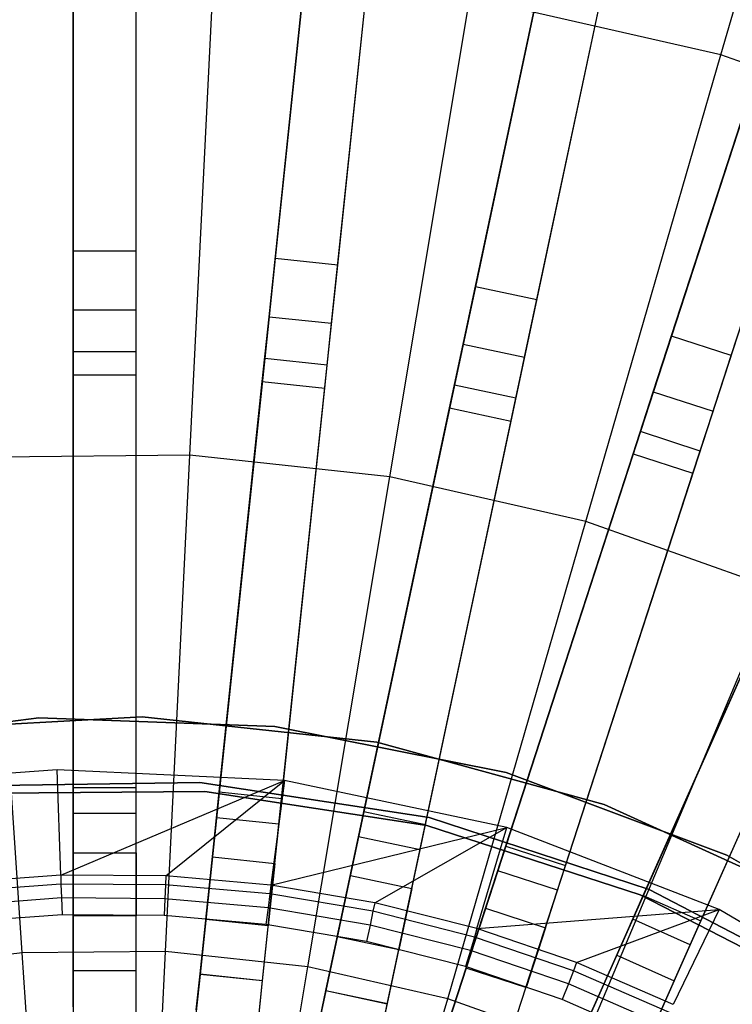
# Model space of a CAD drawing. Extents: x 1 to 71.1, y -35.1 to 35.1.
# Tile 69 of 85: x 35.8 to 37.5, y 2.8 to 5.2. Entities that reach past the tile are written whole.
import ezdxf

# ---------------------------------------------------------------- set-up
doc = ezdxf.new("R2010")
doc.units = 0
doc.header["$LTSCALE"] = 2.54
doc.layers.get('0').update_dxf_attribs({"color": 13, "linetype": 'CONTINUOUS'})

# ---------------------------------------------------------------- blocks, each defined once
blk = doc.blocks.new('LPUMPKIN_L_444_STL')
at = {"color": 0}
for p, q in [((35.9533, 2.8941, 49.8454), (35.9533, 6.7142, 49.6032)), ((35.9533, 2.8941, 49.8454), (35.9533, 6.7142, 49.6032)), ((35.9533, 6.7068, 49.4532), (35.9533, 2.8929, 49.6954)), ((35.9533, 6.7068, 49.4532), (35.9533, 2.8929, 49.6954)), ((36.1033, 2.8941, 49.8454), (36.1033, 6.7142, 49.6032)), ((36.1033, 2.8941, 49.8454), (36.1033, 6.7142, 49.6032)), ((36.1033, 2.8929, 49.6954), (36.1033, 6.7068, 49.4532)), ((36.1033, 2.8929, 49.6954), (36.1033, 6.7068, 49.4532)), ((36.6549, 6.6788, 49.4531), (36.2561, 2.8849, 49.6954)), ((36.6549, 6.6788, 49.4531), (36.2561, 2.8849, 49.6954)), ((36.2562, 2.886, 49.8454), (36.6557, 6.6862, 49.6031)), ((36.2562, 2.886, 49.8454), (36.6557, 6.6862, 49.6031)), ((36.4053, 2.8692, 49.6954), (36.8041, 6.6632, 49.4531)), ((36.4053, 2.8692, 49.6954), (36.8041, 6.6632, 49.4531)), ((36.4054, 2.8704, 49.8454), (36.8048, 6.6705, 49.6031)), ((36.4054, 2.8704, 49.8454), (36.8048, 6.6705, 49.6031)), ((37.3498, 6.5776, 49.453), (36.5564, 2.8453, 49.6954)), ((37.3498, 6.5776, 49.453), (36.5564, 2.8453, 49.6954)), ((36.5567, 2.8464, 49.8454), (37.3513, 6.5849, 49.603)), ((36.5567, 2.8464, 49.8454), (37.3513, 6.5849, 49.603)), ((36.7032, 2.8141, 49.6954), (37.4965, 6.5464, 49.453)), ((36.7032, 2.8141, 49.6954), (37.4965, 6.5464, 49.453)), ((36.7034, 2.8152, 49.8454), (37.498, 6.5537, 49.603)), ((36.7034, 2.8152, 49.8454), (37.498, 6.5537, 49.603)), ((38.0303, 6.4042, 49.4529), (36.851, 2.7745, 49.6954)), ((38.0303, 6.4042, 49.4529), (36.851, 2.7745, 49.6954)), ((36.8513, 2.7756, 49.8454), (38.0326, 6.4113, 49.603)), ((36.8513, 2.7756, 49.8454), (38.0326, 6.4113, 49.603)), ((36.9936, 2.7282, 49.6954), (38.173, 6.3579, 49.4529)), ((36.9936, 2.7282, 49.6954), (38.173, 6.3579, 49.4529)), ((36.994, 2.7292, 49.8454), (38.1753, 6.3649, 49.603)), ((36.994, 2.7292, 49.8454), (38.1753, 6.3649, 49.603)), ((38.689, 6.1605, 49.4529), (37.1365, 2.6733, 49.6954)), ((38.689, 6.1605, 49.4529), (37.1365, 2.6733, 49.6954)), ((37.1369, 2.6744, 49.8454), (38.6921, 6.1673, 49.6029)), ((37.1369, 2.6744, 49.8454), (38.6921, 6.1673, 49.6029)), ((37.5, 5.0786, 209.5511), (37.8134, 6.1604, 210.0142)), ((37.5, 5.0786, 209.5511), (37.8134, 6.1604, 210.0142)), ((37.2735, 2.6123, 49.6954), (38.8261, 6.0995, 49.4529)), ((37.2735, 2.6123, 49.6954), (38.8261, 6.0995, 49.4529)), ((37.274, 2.6133, 49.8454), (38.8291, 6.1063, 49.6029)), ((37.274, 2.6133, 49.8454), (38.8291, 6.1063, 49.6029)), ((35.9533, 5.9057, 12.0413), (35.9533, 4.6102, 20.441)), ((35.9533, 5.9057, 12.0413), (35.9533, 4.6102, 20.441)), ((36.1033, 4.6102, 20.441), (36.1033, 5.9057, 12.0413)), ((36.1033, 4.6102, 20.441), (36.1033, 5.9057, 12.0413)), ((36.571, 5.8812, 12.0413), (36.4356, 4.5928, 20.441)), ((36.571, 5.8812, 12.0413), (36.4356, 4.5928, 20.441)), ((36.5848, 4.5771, 20.441), (36.7202, 5.8655, 12.0413)), ((36.5848, 4.5771, 20.441), (36.7202, 5.8655, 12.0413)), ((37.1828, 5.7922, 12.0413), (36.9135, 4.525, 20.441)), ((37.1828, 5.7922, 12.0413), (36.9135, 4.525, 20.441)), ((35.9533, 4.4704, 20.3632), (35.9533, 5.7663, 11.961)), ((35.9533, 4.4704, 20.3632), (35.9533, 5.7663, 11.961)), ((36.1033, 4.4704, 20.3632), (36.1033, 5.7663, 11.961)), ((36.1033, 4.4704, 20.3632), (36.1033, 5.7663, 11.961)), ((37.0602, 4.4939, 20.441), (37.3295, 5.761, 12.0413)), ((37.0602, 4.4939, 20.441), (37.3295, 5.761, 12.0413)), ((36.421, 4.4538, 20.3632), (36.5565, 5.7426, 11.961)), ((36.421, 4.4538, 20.3632), (36.5565, 5.7426, 11.961)), ((36.5702, 4.4381, 20.3632), (36.7057, 5.7269, 11.961)), ((36.5702, 4.4381, 20.3632), (36.7057, 5.7269, 11.961)), ((36.8844, 4.3883, 20.3632), (37.1538, 5.6559, 11.961)), ((36.8844, 4.3883, 20.3632), (37.1538, 5.6559, 11.961)), ((37.782, 5.6398, 12.0413), (37.3816, 4.4077, 20.441)), ((37.782, 5.6398, 12.0413), (37.3816, 4.4077, 20.441)), ((37.0311, 4.3571, 20.3632), (37.3006, 5.6247, 11.961)), ((37.0311, 4.3571, 20.3632), (37.3006, 5.6247, 11.961)), ((37.5243, 4.3614, 20.441), (37.9246, 5.5935, 12.0413)), ((37.5243, 4.3614, 20.441), (37.9246, 5.5935, 12.0413)), ((37.3384, 4.2748, 20.3632), (37.7389, 5.5073, 11.961)), ((37.3384, 4.2748, 20.3632), (37.7389, 5.5073, 11.961)), ((37.4811, 4.2284, 20.3632), (37.8815, 5.4609, 11.961)), ((37.4811, 4.2284, 20.3632), (37.8815, 5.4609, 11.961)), ((36.2319, 4.1232, 209.1785), (36.2891, 5.2811, 209.5511)), ((36.2319, 4.1232, 209.1785), (36.2891, 5.2811, 209.5511)), ((36.7092, 4.0717, 209.1785), (36.9004, 5.2151, 209.5511)), ((36.7092, 4.0717, 209.1785), (36.9004, 5.2151, 209.5511)), ((37.5, 5.0786, 209.5511), (36.9004, 5.2151, 209.5511)), ((37.5, 5.0786, 209.5511), (36.9004, 5.2151, 209.5511)), ((37.1773, 3.9651, 209.1785), (37.5, 5.0786, 209.5511)), ((37.1773, 3.9651, 209.1785), (37.5, 5.0786, 209.5511)), ((38.0796, 4.8734, 209.5511), (37.5, 5.0786, 209.5511)), ((38.0796, 4.8734, 209.5511), (37.5, 5.0786, 209.5511)), ((36.1033, 4.6102, 20.441), (35.9533, 4.6102, 20.441)), ((35.9533, 4.6102, 20.441), (35.9533, 4.3704, 20.6466)), ((36.1033, 4.6102, 20.441), (35.9533, 4.6102, 20.441)), ((35.9533, 4.6102, 20.441), (35.9533, 4.3704, 20.6466)), ((36.1033, 4.3704, 20.6466), (36.1033, 4.6102, 20.441)), ((36.1033, 4.3704, 20.6466), (36.1033, 4.6102, 20.441)), ((36.4356, 4.5928, 20.441), (36.4106, 4.3543, 20.6466)), ((36.4356, 4.5928, 20.441), (36.4106, 4.3543, 20.6466)), ((36.5848, 4.5771, 20.441), (36.4356, 4.5928, 20.441)), ((36.5848, 4.5771, 20.441), (36.4356, 4.5928, 20.441)), ((36.5597, 4.3386, 20.6466), (36.5848, 4.5771, 20.441)), ((36.5597, 4.3386, 20.6466), (36.5848, 4.5771, 20.441)), ((36.9135, 4.525, 20.441), (36.8636, 4.2905, 20.6466)), ((36.9135, 4.525, 20.441), (36.8636, 4.2905, 20.6466)), ((37.0602, 4.4939, 20.441), (36.9135, 4.525, 20.441)), ((37.0602, 4.4939, 20.441), (36.9135, 4.525, 20.441)), ((37.0103, 4.2593, 20.6466), (37.0602, 4.4939, 20.441)), ((37.0103, 4.2593, 20.6466), (37.0602, 4.4939, 20.441)), ((35.9533, 4.3149, 20.4966), (35.9533, 4.4704, 20.3632)), ((35.9533, 4.4704, 20.3632), (36.1033, 4.4704, 20.3632)), ((35.9533, 4.4704, 20.3632), (36.1033, 4.4704, 20.3632)), ((35.9533, 4.3149, 20.4966), (35.9533, 4.4704, 20.3632)), ((36.1033, 4.3149, 20.4966), (36.1033, 4.4704, 20.3632)), ((36.1033, 4.3149, 20.4966), (36.1033, 4.4704, 20.3632)), ((36.4048, 4.2991, 20.4966), (36.421, 4.4538, 20.3632)), ((36.4048, 4.2991, 20.4966), (36.421, 4.4538, 20.3632)), ((36.421, 4.4538, 20.3632), (36.5702, 4.4381, 20.3632)), ((36.421, 4.4538, 20.3632), (36.5702, 4.4381, 20.3632)), ((36.5539, 4.2834, 20.4966), (36.5702, 4.4381, 20.3632)), ((36.5539, 4.2834, 20.4966), (36.5702, 4.4381, 20.3632)), ((37.3816, 4.4077, 20.441), (37.3075, 4.1797, 20.6466)), ((37.3816, 4.4077, 20.441), (37.3075, 4.1797, 20.6466)), ((37.5243, 4.3614, 20.441), (37.3816, 4.4077, 20.441)), ((37.5243, 4.3614, 20.441), (37.3816, 4.4077, 20.441)), ((36.1033, 4.3704, 20.6466), (35.9533, 4.3704, 20.6466)), ((35.9533, 4.3704, 20.6466), (35.9533, 3.2686, 20.6466)), ((36.1033, 4.3704, 20.6466), (35.9533, 4.3704, 20.6466)), ((35.9533, 4.3704, 20.6466), (35.9533, 3.2686, 20.6466)), ((36.1033, 3.2686, 20.6466), (36.1033, 4.3704, 20.6466)), ((36.1033, 3.2686, 20.6466), (36.1033, 4.3704, 20.6466)), ((36.8521, 4.2362, 20.4966), (36.8844, 4.3883, 20.3632)), ((36.8521, 4.2362, 20.4966), (36.8844, 4.3883, 20.3632)), ((36.8844, 4.3883, 20.3632), (37.0311, 4.3571, 20.3632)), ((36.8844, 4.3883, 20.3632), (37.0311, 4.3571, 20.3632)), ((36.4106, 4.3543, 20.6466), (36.2954, 3.2585, 20.6466)), ((36.4106, 4.3543, 20.6466), (36.2954, 3.2585, 20.6466)), ((36.5597, 4.3386, 20.6466), (36.4106, 4.3543, 20.6466)), ((36.5597, 4.3386, 20.6466), (36.4106, 4.3543, 20.6466)), ((36.9988, 4.205, 20.4966), (37.0311, 4.3571, 20.3632)), ((36.9988, 4.205, 20.4966), (37.0311, 4.3571, 20.3632)), ((37.4502, 4.1333, 20.6466), (37.5243, 4.3614, 20.441)), ((37.4502, 4.1333, 20.6466), (37.5243, 4.3614, 20.441)), ((36.4446, 3.2429, 20.6466), (36.5597, 4.3386, 20.6466)), ((36.4446, 3.2429, 20.6466), (36.5597, 4.3386, 20.6466)), ((35.9533, 3.3308, 20.4966), (35.9533, 4.3149, 20.4966)), ((35.9533, 4.3149, 20.4966), (36.1033, 4.3149, 20.4966)), ((35.9533, 4.3149, 20.4966), (36.1033, 4.3149, 20.4966)), ((35.9533, 3.3308, 20.4966), (35.9533, 4.3149, 20.4966)), ((36.1033, 3.3308, 20.4966), (36.1033, 4.3149, 20.4966)), ((36.1033, 3.3308, 20.4966), (36.1033, 4.3149, 20.4966)), ((36.3019, 3.3203, 20.4966), (36.4048, 4.2991, 20.4966)), ((36.3019, 3.3203, 20.4966), (36.4048, 4.2991, 20.4966)), ((36.4048, 4.2991, 20.4966), (36.5539, 4.2834, 20.4966)), ((36.4048, 4.2991, 20.4966), (36.5539, 4.2834, 20.4966)), ((36.4511, 3.3047, 20.4966), (36.5539, 4.2834, 20.4966)), ((36.4511, 3.3047, 20.4966), (36.5539, 4.2834, 20.4966)), ((36.8636, 4.2905, 20.6466), (36.6345, 3.2128, 20.6466)), ((36.8636, 4.2905, 20.6466), (36.6345, 3.2128, 20.6466)), ((37.0103, 4.2593, 20.6466), (36.8636, 4.2905, 20.6466)), ((37.0103, 4.2593, 20.6466), (36.8636, 4.2905, 20.6466)), ((36.7813, 3.1816, 20.6466), (37.0103, 4.2593, 20.6466)), ((36.7813, 3.1816, 20.6466), (37.0103, 4.2593, 20.6466)), ((37.2904, 4.1269, 20.4966), (37.3384, 4.2748, 20.3632)), ((37.2904, 4.1269, 20.4966), (37.3384, 4.2748, 20.3632)), ((37.3384, 4.2748, 20.3632), (37.4811, 4.2284, 20.3632)), ((37.3384, 4.2748, 20.3632), (37.4811, 4.2284, 20.3632)), ((36.6475, 3.2736, 20.4966), (36.8521, 4.2362, 20.4966)), ((36.6475, 3.2736, 20.4966), (36.8521, 4.2362, 20.4966)), ((36.8521, 4.2362, 20.4966), (36.9988, 4.205, 20.4966)), ((36.8521, 4.2362, 20.4966), (36.9988, 4.205, 20.4966)), ((37.433, 4.0805, 20.4966), (37.4811, 4.2284, 20.3632)), ((37.433, 4.0805, 20.4966), (37.4811, 4.2284, 20.3632)), ((36.7942, 3.2424, 20.4966), (36.9988, 4.205, 20.4966)), ((36.7942, 3.2424, 20.4966), (36.9988, 4.205, 20.4966)), ((37.3075, 4.1797, 20.6466), (36.967, 3.1318, 20.6466)), ((37.3075, 4.1797, 20.6466), (36.967, 3.1318, 20.6466)), ((37.4502, 4.1333, 20.6466), (37.3075, 4.1797, 20.6466)), ((37.4502, 4.1333, 20.6466), (37.3075, 4.1797, 20.6466)), ((36.2319, 4.1232, 209.1785), (35.7519, 4.1189, 209.1785)), ((36.2319, 4.1232, 209.1785), (35.7519, 4.1189, 209.1785)), ((35.8312, 2.9364, 208.8987), (35.7519, 4.1189, 209.1785)), ((35.8312, 2.9364, 208.8987), (35.7519, 4.1189, 209.1785)), ((36.1735, 2.9395, 208.8987), (36.2319, 4.1232, 209.1785)), ((36.1735, 2.9395, 208.8987), (36.2319, 4.1232, 209.1785)), ((36.7092, 4.0717, 209.1785), (36.2319, 4.1232, 209.1785)), ((36.7092, 4.0717, 209.1785), (36.2319, 4.1232, 209.1785)), ((36.9862, 3.1909, 20.4966), (37.2904, 4.1269, 20.4966)), ((36.9862, 3.1909, 20.4966), (37.2904, 4.1269, 20.4966)), ((37.1097, 3.0855, 20.6466), (37.4502, 4.1333, 20.6466)), ((37.1097, 3.0855, 20.6466), (37.4502, 4.1333, 20.6466)), ((37.2904, 4.1269, 20.4966), (37.433, 4.0805, 20.4966)), ((37.2904, 4.1269, 20.4966), (37.433, 4.0805, 20.4966)), ((36.5137, 2.9027, 208.8987), (36.7092, 4.0717, 209.1785)), ((36.5137, 2.9027, 208.8987), (36.7092, 4.0717, 209.1785)), ((37.1773, 3.9651, 209.1785), (36.7092, 4.0717, 209.1785)), ((37.1773, 3.9651, 209.1785), (36.7092, 4.0717, 209.1785)), ((37.1289, 3.1446, 20.4966), (37.433, 4.0805, 20.4966)), ((37.1289, 3.1446, 20.4966), (37.433, 4.0805, 20.4966)), ((37.7374, 4.0231, 20.6466), (37.2893, 3.0165, 20.6466)), ((37.7374, 4.0231, 20.6466), (37.2893, 3.0165, 20.6466)), ((37.3145, 3.0733, 20.4966), (37.7148, 3.9723, 20.4966)), ((37.3145, 3.0733, 20.4966), (37.7148, 3.9723, 20.4966)), ((36.8474, 2.8267, 208.8987), (37.1773, 3.9651, 209.1785)), ((36.8474, 2.8267, 208.8987), (37.1773, 3.9651, 209.1785)), ((37.6298, 3.8049, 209.1785), (37.1773, 3.9651, 209.1785)), ((37.6298, 3.8049, 209.1785), (37.1773, 3.9651, 209.1785)), ((37.4263, 2.9555, 20.6466), (37.8744, 3.962, 20.6466)), ((37.4263, 2.9555, 20.6466), (37.8744, 3.962, 20.6466)), ((37.4516, 3.0123, 20.4966), (37.8519, 3.9113, 20.4966)), ((37.4516, 3.0123, 20.4966), (37.8519, 3.9113, 20.4966)), ((37.1701, 2.7125, 208.8987), (37.6298, 3.8049, 209.1785)), ((37.1701, 2.7125, 208.8987), (37.6298, 3.8049, 209.1785)), ((35.3126, 3.426, 20.4661), (35.8714, 3.4965, 20.4661)), ((35.8714, 3.4965, 20.2661), (35.3126, 3.426, 20.2661)), ((35.3126, 3.426, 20.4661), (35.8714, 3.4965, 20.4661)), ((35.8714, 3.4965, 20.2661), (35.3126, 3.426, 20.2661)), ((35.5554, 3.4679, 19.6661), (36.1178, 3.4989, 19.6661)), ((36.1178, 3.4989, 20.2661), (35.5554, 3.4679, 20.2661)), ((35.5554, 3.4679, 19.6661), (36.1178, 3.4989, 19.6661)), ((36.1178, 3.4989, 20.2661), (35.5554, 3.4679, 20.2661)), ((35.8714, 3.4965, 20.4661), (35.8714, 3.4965, 20.2661)), ((35.8714, 3.4965, 20.4661), (36.4343, 3.4764, 20.4661)), ((36.4343, 3.4764, 20.2661), (35.8714, 3.4965, 20.2661)), ((35.8714, 3.4965, 20.4661), (35.8714, 3.4965, 20.2661)), ((35.8714, 3.4965, 20.4661), (36.4343, 3.4764, 20.4661)), ((36.4343, 3.4764, 20.2661), (35.8714, 3.4965, 20.2661)), ((36.1178, 3.4989, 19.6661), (36.6779, 3.4392, 19.6661)), ((36.6779, 3.4392, 20.2661), (36.1178, 3.4989, 20.2661)), ((36.1178, 3.4989, 19.6661), (36.6779, 3.4392, 19.6661)), ((36.1178, 3.4989, 19.6661), (36.1178, 3.4989, 20.2661)), ((36.6779, 3.4392, 20.2661), (36.1178, 3.4989, 20.2661)), ((36.1178, 3.4989, 19.6661), (36.1178, 3.4989, 20.2661)), ((36.4343, 3.4764, 20.4661), (36.4343, 3.4764, 20.2661)), ((36.4343, 3.4764, 20.4661), (36.9867, 3.3662, 20.4661)), ((36.9867, 3.3662, 20.2661), (36.4343, 3.4764, 20.2661)), ((36.4343, 3.4764, 20.4661), (36.4343, 3.4764, 20.2661)), ((36.4343, 3.4764, 20.4661), (36.9867, 3.3662, 20.4661)), ((36.9867, 3.3662, 20.2661), (36.4343, 3.4764, 20.2661)), ((36.6779, 3.4392, 19.6661), (37.2212, 3.2905, 19.6661)), ((37.2212, 3.2905, 20.2661), (36.6779, 3.4392, 20.2661)), ((36.6779, 3.4392, 19.6661), (37.2212, 3.2905, 19.6661)), ((36.6779, 3.4392, 19.6661), (36.6779, 3.4392, 20.2661)), ((37.2212, 3.2905, 20.2661), (36.6779, 3.4392, 20.2661)), ((36.6779, 3.4392, 19.6661), (36.6779, 3.4392, 20.2661)), ((35.9148, 3.3731, 49.8786), (35.6438, 3.353, 49.8786)), ((35.9148, 3.3731, 49.8786), (35.6438, 3.353, 49.8786)), ((35.9233, 3.1214, 50.6111), (35.9148, 3.3731, 49.8786)), ((35.9233, 3.1214, 50.6111), (35.9148, 3.3731, 49.8786)), ((36.4574, 3.3476, 49.8786), (35.9148, 3.3731, 49.8786)), ((36.4574, 3.3476, 49.8786), (35.9148, 3.3731, 49.8786)), ((36.9867, 3.3662, 20.4661), (36.9867, 3.3662, 20.2661)), ((36.9867, 3.3662, 20.4661), (37.5143, 3.1689, 20.4661)), ((37.5143, 3.1689, 20.2661), (36.9867, 3.3662, 20.2661)), ((36.9867, 3.3662, 20.4661), (36.9867, 3.3662, 20.2661)), ((36.9867, 3.3662, 20.4661), (37.5143, 3.1689, 20.4661)), ((37.5143, 3.1689, 20.2661), (36.9867, 3.3662, 20.2661)), ((36.2558, 3.3423, 19.6661), (35.7026, 3.3341, 19.6661)), ((35.7026, 3.3341, 20.2661), (36.2558, 3.3423, 20.2661)), ((35.7026, 3.3341, 20.2661), (36.2558, 3.3423, 20.2661)), ((36.2558, 3.3423, 19.6661), (35.7026, 3.3341, 19.6661)), ((35.9233, 3.1214, 50.6111), (36.4574, 3.3476, 49.8786)), ((35.9233, 3.1214, 50.6111), (36.4574, 3.3476, 49.8786)), ((36.1748, 3.1198, 50.6111), (36.4574, 3.3476, 49.8786)), ((36.1748, 3.1198, 50.6111), (36.4574, 3.3476, 49.8786)), ((36.8028, 3.2592, 19.6661), (36.2558, 3.3423, 19.6661)), ((36.2558, 3.3423, 20.2661), (36.8028, 3.2592, 20.2661)), ((36.2558, 3.3423, 20.2661), (36.8028, 3.2592, 20.2661)), ((36.2558, 3.3423, 20.2661), (36.2558, 3.3423, 19.6661)), ((36.8028, 3.2592, 19.6661), (36.2558, 3.3423, 19.6661)), ((36.2558, 3.3423, 20.2661), (36.2558, 3.3423, 19.6661)), ((36.4574, 3.3476, 49.8786), (36.4254, 3.0979, 50.6111)), ((36.4574, 3.3476, 49.8786), (36.4254, 3.0979, 50.6111)), ((36.9888, 3.2354, 49.8786), (36.4574, 3.3476, 49.8786)), ((36.9888, 3.2354, 49.8786), (36.4574, 3.3476, 49.8786)), ((36.2677, 3.3214, 19.6661), (35.7318, 3.3168, 19.6661)), ((35.7318, 3.3168, 19.7661), (36.2677, 3.3214, 19.7661)), ((36.2677, 3.3214, 19.6661), (35.7318, 3.3168, 19.6661)), ((35.7318, 3.3168, 19.7661), (36.2677, 3.3214, 19.7661)), ((35.9533, 3.1747, 20.3405), (35.9533, 3.3308, 20.4966)), ((35.9533, 3.3308, 20.4966), (36.1033, 3.3308, 20.4966)), ((35.9533, 3.3308, 20.4966), (36.1033, 3.3308, 20.4966)), ((35.9533, 3.1747, 20.3405), (35.9533, 3.3308, 20.4966)), ((36.1033, 3.1747, 20.3405), (36.1033, 3.3308, 20.4966)), ((36.1033, 3.1747, 20.3405), (36.1033, 3.3308, 20.4966)), ((36.7974, 3.24, 19.6661), (36.2677, 3.3214, 19.6661)), ((36.2677, 3.3214, 19.6661), (36.2677, 3.3214, 19.7661)), ((36.2677, 3.3214, 19.7661), (36.7974, 3.24, 19.7661)), ((36.2677, 3.3214, 19.6661), (36.2677, 3.3214, 19.7661)), ((36.7974, 3.24, 19.6661), (36.2677, 3.3214, 19.6661)), ((36.2677, 3.3214, 19.7661), (36.7974, 3.24, 19.7661)), ((36.2856, 3.1651, 20.3405), (36.3019, 3.3203, 20.4966)), ((36.2856, 3.1651, 20.3405), (36.3019, 3.3203, 20.4966)), ((36.3019, 3.3203, 20.4966), (36.4511, 3.3047, 20.4966)), ((36.3019, 3.3203, 20.4966), (36.4511, 3.3047, 20.4966)), ((36.4348, 3.1495, 20.3405), (36.4511, 3.3047, 20.4966)), ((36.4348, 3.1495, 20.3405), (36.4511, 3.3047, 20.4966)), ((37.2212, 3.2905, 19.6661), (37.7335, 3.0565, 19.6661)), ((37.7335, 3.0565, 20.2661), (37.2212, 3.2905, 20.2661)), ((37.2212, 3.2905, 19.6661), (37.7335, 3.0565, 19.6661)), ((37.2212, 3.2905, 19.6661), (37.2212, 3.2905, 20.2661)), ((37.7335, 3.0565, 20.2661), (37.2212, 3.2905, 20.2661)), ((37.2212, 3.2905, 19.6661), (37.2212, 3.2905, 20.2661)), ((36.1033, 3.2686, 20.6466), (35.9533, 3.2686, 20.6466)), ((35.9533, 3.2686, 20.6466), (35.9533, 3.0247, 20.4026)), ((36.1033, 3.2686, 20.6466), (35.9533, 3.2686, 20.6466)), ((35.9533, 3.2686, 20.6466), (35.9533, 3.0247, 20.4026)), ((36.1033, 3.0247, 20.4026), (36.1033, 3.2686, 20.6466)), ((36.1033, 3.0247, 20.4026), (36.1033, 3.2686, 20.6466)), ((36.615, 3.1209, 20.3405), (36.6475, 3.2736, 20.4966)), ((36.615, 3.1209, 20.3405), (36.6475, 3.2736, 20.4966)), ((36.6475, 3.2736, 20.4966), (36.7942, 3.2424, 20.4966)), ((36.6475, 3.2736, 20.4966), (36.7942, 3.2424, 20.4966)), ((36.2954, 3.2585, 20.6466), (36.2699, 3.0159, 20.4026)), ((36.2954, 3.2585, 20.6466), (36.2699, 3.0159, 20.4026)), ((36.4446, 3.2429, 20.6466), (36.2954, 3.2585, 20.6466)), ((36.4446, 3.2429, 20.6466), (36.2954, 3.2585, 20.6466)), ((36.4191, 3.0003, 20.4026), (36.4446, 3.2429, 20.6466)), ((36.4191, 3.0003, 20.4026), (36.4446, 3.2429, 20.6466)), ((36.7617, 3.0897, 20.3405), (36.7942, 3.2424, 20.4966)), ((36.7617, 3.0897, 20.3405), (36.7942, 3.2424, 20.4966)), ((37.3287, 3.0873, 19.6661), (36.8028, 3.2592, 19.6661)), ((36.8028, 3.2592, 20.2661), (37.3287, 3.0873, 20.2661)), ((36.8028, 3.2592, 20.2661), (37.3287, 3.0873, 20.2661)), ((36.8028, 3.2592, 20.2661), (36.8028, 3.2592, 19.6661)), ((37.3287, 3.0873, 19.6661), (36.8028, 3.2592, 19.6661)), ((36.8028, 3.2592, 20.2661), (36.8028, 3.2592, 19.6661)), ((36.4254, 3.0979, 50.6111), (36.9888, 3.2354, 49.8786)), ((36.4254, 3.0979, 50.6111), (36.9888, 3.2354, 49.8786)), ((36.6733, 3.0559, 50.6111), (36.9888, 3.2354, 49.8786)), ((36.6733, 3.0559, 50.6111), (36.9888, 3.2354, 49.8786)), ((37.3072, 3.0746, 19.6661), (36.7974, 3.24, 19.6661)), ((36.7974, 3.24, 19.6661), (36.7974, 3.24, 19.7661)), ((36.7974, 3.24, 19.7661), (37.3072, 3.0746, 19.7661)), ((36.7974, 3.24, 19.6661), (36.7974, 3.24, 19.7661)), ((37.3072, 3.0746, 19.6661), (36.7974, 3.24, 19.6661)), ((36.7974, 3.24, 19.7661), (37.3072, 3.0746, 19.7661)), ((36.9171, 2.9941, 50.6111), (36.9888, 3.2354, 49.8786)), ((36.9171, 2.9941, 50.6111), (36.9888, 3.2354, 49.8786)), ((37.4954, 3.0395, 49.8786), (36.9888, 3.2354, 49.8786)), ((37.4954, 3.0395, 49.8786), (36.9888, 3.2354, 49.8786)), ((36.6345, 3.2128, 20.6466), (36.5838, 2.9742, 20.4026)), ((36.6345, 3.2128, 20.6466), (36.5838, 2.9742, 20.4026)), ((36.7813, 3.1816, 20.6466), (36.6345, 3.2128, 20.6466)), ((36.7813, 3.1816, 20.6466), (36.6345, 3.2128, 20.6466)), ((35.9533, 3.0248, 20.0616), (35.9533, 3.1748, 20.0616)), ((35.9533, 3.1748, 20.0616), (36.1033, 3.1748, 20.0616)), ((35.9533, 3.1748, 20.0616), (36.1033, 3.1748, 20.0616)), ((35.9533, 3.1747, 20.3405), (35.9533, 3.1748, 20.0616)), ((35.9533, 3.1747, 20.3405), (35.9533, 3.1748, 20.0616)), ((35.9533, 3.0248, 20.0616), (35.9533, 3.1748, 20.0616)), ((35.9533, 3.1747, 20.3405), (36.1033, 3.1747, 20.3405)), ((35.9533, 3.1747, 20.3405), (36.1033, 3.1747, 20.3405)), ((36.1033, 3.1748, 20.0616), (36.1033, 3.0248, 20.0616)), ((36.1033, 3.1747, 20.3405), (36.1033, 3.1748, 20.0616)), ((36.1033, 3.1748, 20.0616), (36.1033, 3.0248, 20.0616)), ((36.1033, 3.1747, 20.3405), (36.1033, 3.1748, 20.0616)), ((36.7305, 2.943, 20.4026), (36.7813, 3.1816, 20.6466)), ((36.7305, 2.943, 20.4026), (36.7813, 3.1816, 20.6466)), ((36.938, 3.0425, 20.3405), (36.9862, 3.1909, 20.4966)), ((36.938, 3.0425, 20.3405), (36.9862, 3.1909, 20.4966)), ((36.9862, 3.1909, 20.4966), (37.1289, 3.1446, 20.4966)), ((36.9862, 3.1909, 20.4966), (37.1289, 3.1446, 20.4966)), ((36.2699, 3.016, 20.0616), (36.2856, 3.1652, 20.0616)), ((36.2699, 3.016, 20.0616), (36.2856, 3.1652, 20.0616)), ((36.2856, 3.1652, 20.0616), (36.4348, 3.1495, 20.0616)), ((36.2856, 3.1652, 20.0616), (36.4348, 3.1495, 20.0616)), ((36.2856, 3.1651, 20.3405), (36.2856, 3.1652, 20.0616)), ((36.2856, 3.1651, 20.3405), (36.2856, 3.1652, 20.0616)), ((36.2856, 3.1651, 20.3405), (36.4348, 3.1495, 20.3405)), ((36.2856, 3.1651, 20.3405), (36.4348, 3.1495, 20.3405)), ((36.4348, 3.1495, 20.0616), (36.4191, 3.0003, 20.0616)), ((36.4348, 3.1495, 20.0616), (36.4191, 3.0003, 20.0616)), ((36.4348, 3.1495, 20.3405), (36.4348, 3.1495, 20.0616)), ((36.4348, 3.1495, 20.3405), (36.4348, 3.1495, 20.0616)), ((38.0034, 2.8895, 20.2661), (37.5143, 3.1689, 20.2661)), ((37.5143, 3.1689, 20.4661), (37.5143, 3.1689, 20.2661)), ((37.5143, 3.1689, 20.4661), (38.0034, 2.8895, 20.4661)), ((37.5143, 3.1689, 20.4661), (37.5143, 3.1689, 20.2661)), ((37.5143, 3.1689, 20.4661), (38.0034, 2.8895, 20.4661)), ((38.0034, 2.8895, 20.2661), (37.5143, 3.1689, 20.2661)), ((36.967, 3.1318, 20.6466), (36.8917, 2.8998, 20.4026)), ((36.967, 3.1318, 20.6466), (36.8917, 2.8998, 20.4026)), ((37.1097, 3.0855, 20.6466), (36.967, 3.1318, 20.6466)), ((37.1097, 3.0855, 20.6466), (36.967, 3.1318, 20.6466)), ((37.0807, 2.9961, 20.3405), (37.1289, 3.1446, 20.4966)), ((37.0807, 2.9961, 20.3405), (37.1289, 3.1446, 20.4966)), ((35.9233, 3.1214, 50.6111), (35.6724, 3.1029, 50.6111)), ((35.9233, 3.1214, 50.6111), (35.6724, 3.1029, 50.6111)), ((36.1748, 3.1198, 50.6111), (35.9233, 3.1214, 50.6111)), ((35.9233, 3.1214, 50.6111), (35.924, 3.1004, 50.6463)), ((35.9233, 3.1214, 50.6111), (35.924, 3.1004, 50.6463)), ((36.1748, 3.1198, 50.6111), (35.9233, 3.1214, 50.6111)), ((36.1748, 3.1198, 50.6111), (36.1738, 3.0988, 50.6463)), ((36.1748, 3.1198, 50.6111), (36.1738, 3.0988, 50.6463)), ((36.4254, 3.0979, 50.6111), (36.1748, 3.1198, 50.6111)), ((36.4254, 3.0979, 50.6111), (36.1748, 3.1198, 50.6111)), ((36.5838, 2.9743, 20.0616), (36.615, 3.121, 20.0616)), ((36.5838, 2.9743, 20.0616), (36.615, 3.121, 20.0616)), ((36.615, 3.121, 20.0616), (36.7617, 3.0898, 20.0616)), ((36.615, 3.121, 20.0616), (36.7617, 3.0898, 20.0616)), ((36.615, 3.1209, 20.3405), (36.615, 3.121, 20.0616)), ((36.615, 3.1209, 20.3405), (36.615, 3.121, 20.0616)), ((36.615, 3.1209, 20.3405), (36.7617, 3.0897, 20.3405)), ((36.615, 3.1209, 20.3405), (36.7617, 3.0897, 20.3405)), ((35.924, 3.1004, 50.6463), (35.6748, 3.082, 50.6463)), ((35.924, 3.1004, 50.6463), (35.6748, 3.082, 50.6463)), ((36.1738, 3.0988, 50.6463), (35.924, 3.1004, 50.6463)), ((35.924, 3.1004, 50.6463), (35.9251, 3.0671, 50.6702)), ((35.924, 3.1004, 50.6463), (35.9251, 3.0671, 50.6702)), ((36.1738, 3.0988, 50.6463), (35.924, 3.1004, 50.6463)), ((36.1738, 3.0988, 50.6463), (36.1722, 3.0654, 50.6702)), ((36.1738, 3.0988, 50.6463), (36.1722, 3.0654, 50.6702)), ((36.4227, 3.077, 50.6463), (36.1738, 3.0988, 50.6463)), ((36.4227, 3.077, 50.6463), (36.1738, 3.0988, 50.6463)), ((36.4254, 3.0979, 50.6111), (36.4227, 3.077, 50.6463)), ((36.4254, 3.0979, 50.6111), (36.4227, 3.077, 50.6463)), ((36.6733, 3.0559, 50.6111), (36.4254, 3.0979, 50.6111)), ((36.6733, 3.0559, 50.6111), (36.4254, 3.0979, 50.6111)), ((36.7617, 3.0898, 20.0616), (36.7306, 2.9431, 20.0616)), ((36.7617, 3.0898, 20.0616), (36.7306, 2.9431, 20.0616)), ((36.7617, 3.0897, 20.3405), (36.7617, 3.0898, 20.0616)), ((36.7617, 3.0897, 20.3405), (36.7617, 3.0898, 20.0616)), ((37.0343, 2.8535, 20.4026), (37.1097, 3.0855, 20.6466)), ((37.0343, 2.8535, 20.4026), (37.1097, 3.0855, 20.6466)), ((37.8191, 2.8312, 19.6661), (37.3287, 3.0873, 19.6661)), ((37.3287, 3.0873, 20.2661), (37.8191, 2.8312, 20.2661)), ((37.3287, 3.0873, 20.2661), (37.8191, 2.8312, 20.2661)), ((37.3287, 3.0873, 20.2661), (37.3287, 3.0873, 19.6661)), ((37.8191, 2.8312, 19.6661), (37.3287, 3.0873, 19.6661)), ((37.3287, 3.0873, 20.2661), (37.3287, 3.0873, 19.6661)), ((35.9251, 3.0671, 50.6702), (35.6786, 3.0488, 50.6702)), ((35.9251, 3.0671, 50.6702), (35.6786, 3.0488, 50.6702)), ((36.1722, 3.0654, 50.6702), (35.9251, 3.0671, 50.6702)), ((35.9251, 3.0671, 50.6702), (35.9265, 3.0269, 50.6786)), ((35.9251, 3.0671, 50.6702), (35.9265, 3.0269, 50.6786)), ((36.1722, 3.0654, 50.6702), (35.9251, 3.0671, 50.6702)), ((36.1722, 3.0654, 50.6702), (36.1704, 3.0253, 50.6786)), ((36.1722, 3.0654, 50.6702), (36.1704, 3.0253, 50.6786)), ((36.4184, 3.0439, 50.6702), (36.1722, 3.0654, 50.6702)), ((36.4184, 3.0439, 50.6702), (36.1722, 3.0654, 50.6702)), ((36.4227, 3.077, 50.6463), (36.4184, 3.0439, 50.6702)), ((36.4227, 3.077, 50.6463), (36.4184, 3.0439, 50.6702)), ((36.669, 3.0353, 50.6463), (36.4227, 3.077, 50.6463)), ((36.669, 3.0353, 50.6463), (36.4227, 3.077, 50.6463)), ((36.6733, 3.0559, 50.6111), (36.669, 3.0353, 50.6463)), ((36.6733, 3.0559, 50.6111), (36.669, 3.0353, 50.6463)), ((36.9171, 2.9941, 50.6111), (36.6733, 3.0559, 50.6111)), ((36.9171, 2.9941, 50.6111), (36.6733, 3.0559, 50.6111)), ((37.2511, 2.9307, 20.3405), (37.3145, 3.0733, 20.4966)), ((37.2511, 2.9307, 20.3405), (37.3145, 3.0733, 20.4966)), ((37.7838, 2.8297, 19.6661), (37.3072, 3.0746, 19.6661)), ((37.3072, 3.0746, 19.6661), (37.3072, 3.0746, 19.7661)), ((37.3072, 3.0746, 19.7661), (37.7838, 2.8297, 19.7661)), ((37.3072, 3.0746, 19.6661), (37.3072, 3.0746, 19.7661)), ((37.7838, 2.8297, 19.6661), (37.3072, 3.0746, 19.6661)), ((37.3072, 3.0746, 19.7661), (37.7838, 2.8297, 19.7661)), ((37.3145, 3.0733, 20.4966), (37.4516, 3.0123, 20.4966)), ((37.3145, 3.0733, 20.4966), (37.4516, 3.0123, 20.4966)), ((36.4184, 3.0439, 50.6702), (36.4133, 3.0041, 50.6786)), ((36.4184, 3.0439, 50.6702), (36.4133, 3.0041, 50.6786)), ((36.6621, 3.0026, 50.6702), (36.4184, 3.0439, 50.6702)), ((36.6621, 3.0026, 50.6702), (36.4184, 3.0439, 50.6702)), ((36.669, 3.0353, 50.6463), (36.6621, 3.0026, 50.6702)), ((36.669, 3.0353, 50.6463), (36.6621, 3.0026, 50.6702)), ((36.9112, 2.9739, 50.6463), (36.669, 3.0353, 50.6463)), ((36.9112, 2.9739, 50.6463), (36.669, 3.0353, 50.6463)), ((36.8917, 2.8999, 20.0616), (36.938, 3.0425, 20.0616)), ((36.8917, 2.8999, 20.0616), (36.938, 3.0425, 20.0616)), ((36.9171, 2.9941, 50.6111), (37.4954, 3.0395, 49.8786)), ((36.9171, 2.9941, 50.6111), (37.4954, 3.0395, 49.8786)), ((36.938, 3.0425, 20.0616), (37.0807, 2.9962, 20.0616)), ((36.938, 3.0425, 20.0616), (37.0807, 2.9962, 20.0616)), ((36.938, 3.0425, 20.3405), (36.938, 3.0425, 20.0616)), ((36.938, 3.0425, 20.3405), (37.0807, 2.9961, 20.3405)), ((36.938, 3.0425, 20.3405), (37.0807, 2.9961, 20.3405)), ((36.938, 3.0425, 20.3405), (36.938, 3.0425, 20.0616)), ((37.1552, 2.9128, 50.6111), (37.4954, 3.0395, 49.8786)), ((37.1552, 2.9128, 50.6111), (37.4954, 3.0395, 49.8786)), ((37.4954, 3.0395, 49.8786), (37.3859, 2.8127, 50.6111)), ((37.4954, 3.0395, 49.8786), (37.3859, 2.8127, 50.6111)), ((37.9639, 2.7648, 49.8786), (37.4954, 3.0395, 49.8786)), ((37.9639, 2.7648, 49.8786), (37.4954, 3.0395, 49.8786)), ((35.9265, 3.0269, 50.6786), (35.6832, 3.0089, 50.6786)), ((35.9265, 3.0269, 50.6786), (35.6832, 3.0089, 50.6786)), ((36.1704, 3.0253, 50.6786), (35.9265, 3.0269, 50.6786)), ((36.1704, 3.0253, 50.6786), (35.9265, 3.0269, 50.6786)), ((36.1033, 3.0248, 20.0616), (35.9533, 3.0248, 20.0616)), ((36.1033, 3.0248, 20.0616), (35.9533, 3.0248, 20.0616)), ((35.9533, 3.0248, 20.0616), (35.9533, 3.0247, 20.4026)), ((35.9533, 3.0248, 20.0616), (35.9533, 3.0247, 20.4026)), ((36.1033, 3.0247, 20.4026), (35.9533, 3.0247, 20.4026)), ((36.1033, 3.0247, 20.4026), (35.9533, 3.0247, 20.4026)), ((36.1033, 3.0247, 20.4026), (36.1033, 3.0248, 20.0616)), ((36.1033, 3.0247, 20.4026), (36.1033, 3.0248, 20.0616)), ((36.4133, 3.0041, 50.6786), (36.1704, 3.0253, 50.6786)), ((36.4133, 3.0041, 50.6786), (36.1704, 3.0253, 50.6786)), ((36.4191, 3.0003, 20.0616), (36.2699, 3.016, 20.0616)), ((36.4191, 3.0003, 20.0616), (36.2699, 3.016, 20.0616)), ((36.2699, 3.016, 20.0616), (36.2699, 3.0159, 20.4026)), ((36.2699, 3.016, 20.0616), (36.2699, 3.0159, 20.4026)), ((36.4191, 3.0003, 20.4026), (36.2699, 3.0159, 20.4026)), ((36.4191, 3.0003, 20.4026), (36.2699, 3.0159, 20.4026)), ((37.2893, 3.0165, 20.6466), (37.19, 2.7937, 20.4026)), ((37.2893, 3.0165, 20.6466), (37.19, 2.7937, 20.4026)), ((37.4263, 2.9555, 20.6466), (37.2893, 3.0165, 20.6466)), ((37.4263, 2.9555, 20.6466), (37.2893, 3.0165, 20.6466)), ((37.3881, 2.8697, 20.3405), (37.4516, 3.0123, 20.4966)), ((37.3881, 2.8697, 20.3405), (37.4516, 3.0123, 20.4966)), ((36.6538, 2.9633, 50.6786), (36.4133, 3.0041, 50.6786)), ((36.6538, 2.9633, 50.6786), (36.4133, 3.0041, 50.6786)), ((36.4191, 3.0003, 20.4026), (36.4191, 3.0003, 20.0616)), ((36.4191, 3.0003, 20.4026), (36.4191, 3.0003, 20.0616)), ((36.6621, 3.0026, 50.6702), (36.6538, 2.9633, 50.6786)), ((36.6621, 3.0026, 50.6702), (36.6538, 2.9633, 50.6786)), ((36.9017, 2.9419, 50.6702), (36.6621, 3.0026, 50.6702)), ((36.9017, 2.9419, 50.6702), (36.6621, 3.0026, 50.6702)), ((36.9171, 2.9941, 50.6111), (36.9112, 2.9739, 50.6463)), ((36.9171, 2.9941, 50.6111), (36.9112, 2.9739, 50.6463)), ((37.1552, 2.9128, 50.6111), (36.9171, 2.9941, 50.6111)), ((37.1552, 2.9128, 50.6111), (36.9171, 2.9941, 50.6111)), ((37.0807, 2.9962, 20.0616), (37.0344, 2.8535, 20.0616)), ((37.0807, 2.9962, 20.0616), (37.0344, 2.8535, 20.0616)), ((37.0807, 2.9961, 20.3405), (37.0807, 2.9962, 20.0616)), ((37.0807, 2.9961, 20.3405), (37.0807, 2.9962, 20.0616)), ((36.7306, 2.9431, 20.0616), (36.5838, 2.9743, 20.0616)), ((36.7306, 2.9431, 20.0616), (36.5838, 2.9743, 20.0616)), ((36.5838, 2.9743, 20.0616), (36.5838, 2.9742, 20.4026)), ((36.5838, 2.9743, 20.0616), (36.5838, 2.9742, 20.4026)), ((36.7305, 2.943, 20.4026), (36.5838, 2.9742, 20.4026)), ((36.7305, 2.943, 20.4026), (36.5838, 2.9742, 20.4026)), ((36.8902, 2.9034, 50.6786), (36.6538, 2.9633, 50.6786)), ((36.8902, 2.9034, 50.6786), (36.6538, 2.9633, 50.6786)), ((36.9112, 2.9739, 50.6463), (36.9017, 2.9419, 50.6702)), ((36.9112, 2.9739, 50.6463), (36.9017, 2.9419, 50.6702)), ((37.1476, 2.8932, 50.6463), (36.9112, 2.9739, 50.6463)), ((37.1476, 2.8932, 50.6463), (36.9112, 2.9739, 50.6463)), ((35.8312, 2.9364, 208.8987), (35.4917, 2.8937, 208.8987)), ((35.8312, 2.9364, 208.8987), (35.4917, 2.8937, 208.8987)), ((36.1735, 2.9395, 208.8987), (35.8312, 2.9364, 208.8987)), ((36.1735, 2.9395, 208.8987), (35.8312, 2.9364, 208.8987)), ((35.9118, 1.7356, 208.7134), (35.8312, 2.9364, 208.8987)), ((35.9118, 1.7356, 208.7134), (35.8312, 2.9364, 208.8987)), ((36.1141, 1.7373, 208.7134), (36.1735, 2.9395, 208.8987)), ((36.1141, 1.7373, 208.7134), (36.1735, 2.9395, 208.8987)), ((36.5137, 2.9027, 208.8987), (36.1735, 2.9395, 208.8987)), ((36.5137, 2.9027, 208.8987), (36.1735, 2.9395, 208.8987)), ((36.7305, 2.943, 20.4026), (36.7306, 2.9431, 20.0616)), ((36.7305, 2.943, 20.4026), (36.7306, 2.9431, 20.0616)), ((36.9017, 2.9419, 50.6702), (36.8902, 2.9034, 50.6786)), ((36.9017, 2.9419, 50.6702), (36.8902, 2.9034, 50.6786)), ((37.1355, 2.8621, 50.6702), (36.9017, 2.9419, 50.6702)), ((37.1355, 2.8621, 50.6702), (36.9017, 2.9419, 50.6702)), ((37.3271, 2.7327, 20.4026), (37.4263, 2.9555, 20.6466)), ((37.3271, 2.7327, 20.4026), (37.4263, 2.9555, 20.6466)), ((37.1901, 2.7938, 20.0616), (37.2511, 2.9308, 20.0616)), ((37.1901, 2.7938, 20.0616), (37.2511, 2.9308, 20.0616)), ((37.2511, 2.9308, 20.0616), (37.3881, 2.8698, 20.0616)), ((37.2511, 2.9308, 20.0616), (37.3881, 2.8698, 20.0616)), ((37.2511, 2.9307, 20.3405), (37.2511, 2.9308, 20.0616)), ((37.2511, 2.9307, 20.3405), (37.2511, 2.9308, 20.0616)), ((37.2511, 2.9307, 20.3405), (37.3881, 2.8697, 20.3405)), ((37.2511, 2.9307, 20.3405), (37.3881, 2.8697, 20.3405)), ((35.9533, 2.8077, 49.8454), (35.9533, 2.8941, 49.8454)), ((35.9533, 2.8941, 49.8454), (36.1033, 2.8941, 49.8454)), ((35.9533, 2.8941, 49.8454), (36.1033, 2.8941, 49.8454)), ((35.9533, 2.8077, 49.8454), (35.9533, 2.8941, 49.8454)), ((35.9533, 2.8929, 49.6954), (35.9533, 2.6577, 49.6954)), ((36.1033, 2.8929, 49.6954), (35.9533, 2.8929, 49.6954)), ((36.1033, 2.8929, 49.6954), (35.9533, 2.8929, 49.6954)), ((35.9533, 2.8929, 49.6954), (35.9533, 2.6577, 49.6954)), ((36.1033, 2.8077, 49.8454), (36.1033, 2.8941, 49.8454)), ((36.1033, 2.8077, 49.8454), (36.1033, 2.8941, 49.8454)), ((36.1033, 2.6577, 49.6954), (36.1033, 2.8929, 49.6954)), ((36.1033, 2.6577, 49.6954), (36.1033, 2.8929, 49.6954)), ((36.3152, 1.7156, 208.7134), (36.5137, 2.9027, 208.8987)), ((36.3152, 1.7156, 208.7134), (36.5137, 2.9027, 208.8987)), ((36.8474, 2.8267, 208.8987), (36.5137, 2.9027, 208.8987)), ((36.8474, 2.8267, 208.8987), (36.5137, 2.9027, 208.8987)), ((37.1211, 2.8246, 50.6786), (36.8902, 2.9034, 50.6786)), ((37.1211, 2.8246, 50.6786), (36.8902, 2.9034, 50.6786)), ((37.0344, 2.8535, 20.0616), (36.8917, 2.8999, 20.0616)), ((37.0344, 2.8535, 20.0616), (36.8917, 2.8999, 20.0616)), ((36.8917, 2.8999, 20.0616), (36.8917, 2.8998, 20.4026)), ((36.8917, 2.8999, 20.0616), (36.8917, 2.8998, 20.4026)), ((37.0343, 2.8535, 20.4026), (36.8917, 2.8998, 20.4026)), ((37.0343, 2.8535, 20.4026), (36.8917, 2.8998, 20.4026)), ((37.1476, 2.8932, 50.6463), (37.1355, 2.8621, 50.6702)), ((37.1476, 2.8932, 50.6463), (37.1355, 2.8621, 50.6702)), ((37.1552, 2.9128, 50.6111), (37.1476, 2.8932, 50.6463)), ((37.1552, 2.9128, 50.6111), (37.1476, 2.8932, 50.6463)), ((37.3768, 2.7938, 50.6463), (37.1476, 2.8932, 50.6463)), ((37.3768, 2.7938, 50.6463), (37.1476, 2.8932, 50.6463)), ((37.3859, 2.8127, 50.6111), (37.1552, 2.9128, 50.6111)), ((37.3859, 2.8127, 50.6111), (37.1552, 2.9128, 50.6111)), ((36.2561, 2.8849, 49.6954), (36.2315, 2.651, 49.6954)), ((36.2561, 2.8849, 49.6954), (36.2315, 2.651, 49.6954)), ((36.2472, 2.8002, 49.8454), (36.2562, 2.886, 49.8454)), ((36.2472, 2.8002, 49.8454), (36.2562, 2.886, 49.8454)), ((36.4053, 2.8692, 49.6954), (36.2561, 2.8849, 49.6954)), ((36.4053, 2.8692, 49.6954), (36.2561, 2.8849, 49.6954)), ((36.2562, 2.886, 49.8454), (36.4054, 2.8704, 49.8454)), ((36.2562, 2.886, 49.8454), (36.4054, 2.8704, 49.8454)), ((36.3807, 2.6353, 49.6954), (36.4053, 2.8692, 49.6954)), ((36.3807, 2.6353, 49.6954), (36.4053, 2.8692, 49.6954)), ((36.3964, 2.7845, 49.8454), (36.4054, 2.8704, 49.8454)), ((36.3964, 2.7845, 49.8454), (36.4054, 2.8704, 49.8454)), ((37.3881, 2.8698, 20.0616), (37.3271, 2.7327, 20.0616)), ((37.3881, 2.8698, 20.0616), (37.3271, 2.7327, 20.0616)), ((37.3881, 2.8697, 20.3405), (37.3881, 2.8698, 20.0616)), ((37.3881, 2.8697, 20.3405), (37.3881, 2.8698, 20.0616)), ((36.5564, 2.8453, 49.6954), (36.5075, 2.6152, 49.6954)), ((36.5564, 2.8453, 49.6954), (36.5075, 2.6152, 49.6954)), ((36.5387, 2.762, 49.8454), (36.5567, 2.8464, 49.8454)), ((36.5387, 2.762, 49.8454), (36.5567, 2.8464, 49.8454)), ((36.7032, 2.8141, 49.6954), (36.5564, 2.8453, 49.6954)), ((36.7032, 2.8141, 49.6954), (36.5564, 2.8453, 49.6954)), ((36.5567, 2.8464, 49.8454), (36.7034, 2.8152, 49.8454)), ((36.5567, 2.8464, 49.8454), (36.7034, 2.8152, 49.8454)), ((37.0343, 2.8535, 20.4026), (37.0344, 2.8535, 20.0616)), ((37.0343, 2.8535, 20.4026), (37.0344, 2.8535, 20.0616)), ((37.1355, 2.8621, 50.6702), (37.1211, 2.8246, 50.6786)), ((37.1355, 2.8621, 50.6702), (37.1211, 2.8246, 50.6786)), ((37.3623, 2.7637, 50.6702), (37.1355, 2.8621, 50.6702)), ((37.3623, 2.7637, 50.6702), (37.1355, 2.8621, 50.6702)), ((36.5125, 1.6707, 208.7134), (36.8474, 2.8267, 208.8987)), ((36.5125, 1.6707, 208.7134), (36.8474, 2.8267, 208.8987)), ((37.1701, 2.7125, 208.8987), (36.8474, 2.8267, 208.8987)), ((37.1701, 2.7125, 208.8987), (36.8474, 2.8267, 208.8987)), ((37.3448, 2.7275, 50.6786), (37.1211, 2.8246, 50.6786)), ((37.3448, 2.7275, 50.6786), (37.1211, 2.8246, 50.6786)), ((36.6543, 2.5841, 49.6954), (36.7032, 2.8141, 49.6954)), ((36.6543, 2.5841, 49.6954), (36.7032, 2.8141, 49.6954)), ((36.6854, 2.7308, 49.8454), (36.7034, 2.8152, 49.8454)), ((36.6854, 2.7308, 49.8454), (36.7034, 2.8152, 49.8454))]:
    blk.add_line(p, q, dxfattribs=at)

msp = doc.modelspace()

# ---------------------------------------------------------------- block references
at = {"color": 253}
msp.add_blockref('LPUMPKIN_L_444_STL', (0, 0), dxfattribs=at)

doc.saveas('drawing.dxf')
